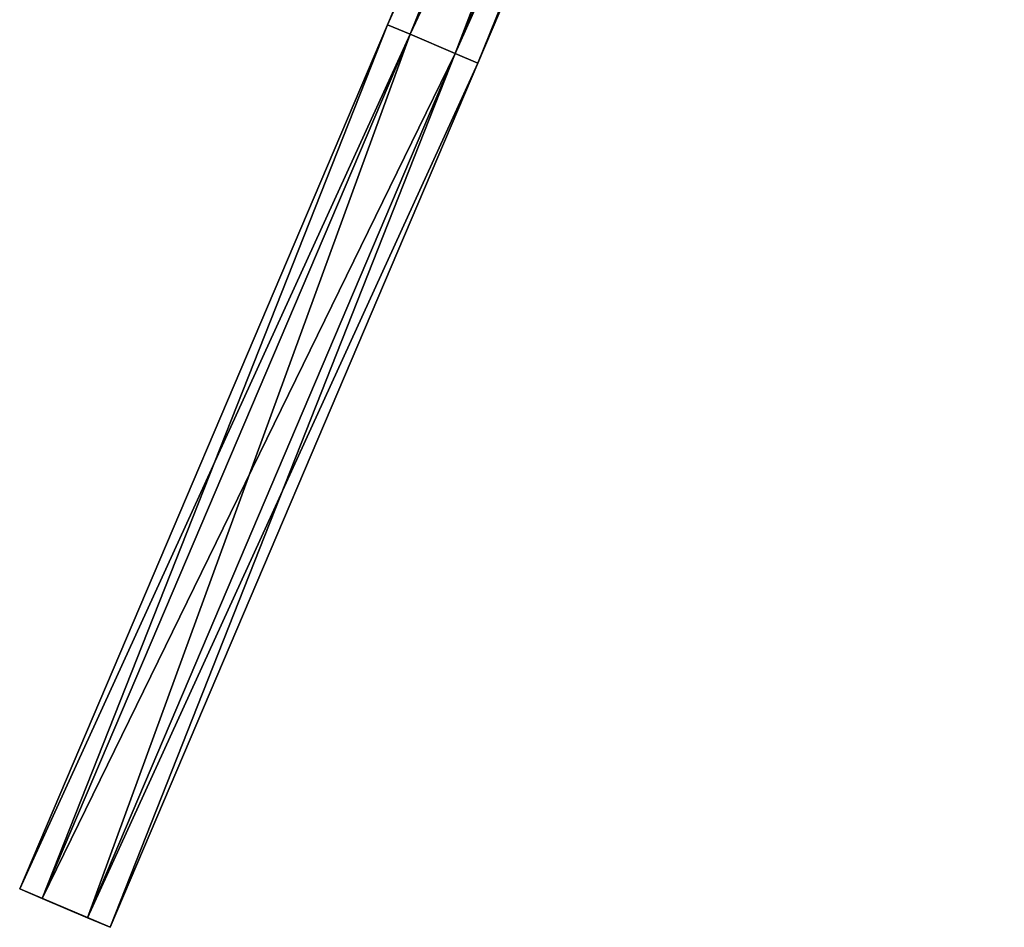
# Model space of a CAD drawing. Header units: millimetres. Extents: x -28.2 to 28.2, y -16.2 to 32.5.
# Tile 1 of 26: x -28.2 to -13.1, y -5.4 to 8.4. Entities that reach past the tile are written whole.
import ezdxf

# ---------------------------------------------------------------- set-up
doc = ezdxf.new("R2010")
doc.units = ezdxf.units.MM
doc.header["$LTSCALE"] = 101.851852
for name, color, linetype in [('121', 7, 'CONTINUOUS'), ('122', 7, 'CONTINUOUS'), ('123', 7, 'CONTINUOUS'), ('124', 7, 'CONTINUOUS'), ('125', 7, 'CONTINUOUS')]:
    doc.layers.add(name, color=color, linetype=linetype)

msp = doc.modelspace()

# ---------------------------------------------------------------- linework, layer by layer
at = {"layer": '121', "linetype": 'Continuous'}
for points in [[(-27.845, -5.002, -1.85), (-28.19, -4.855, -2.5), (-27.155, -5.296, -1.85), (-27.845, -5.002, -1.85)], [(-27.155, -5.296, -1.85), (-28.19, -4.855, -2.5), (-26.81, -5.443, -2.5), (-27.155, -5.296, -1.85)], [(-26.81, -5.443, -2.5), (-28.19, -4.855, -2.5), (-27.845, -5.002, -3.15), (-26.81, -5.443, -2.5)], [(-27.155, -5.296, -3.15), (-26.81, -5.443, -2.5), (-27.845, -5.002, -3.15), (-27.155, -5.296, -3.15)]]:
    msp.add_3dface(points, dxfattribs=at)
at = {"layer": '122', "linetype": 'Continuous'}
for points in [[(-28.19, -4.855, -2.5), (-27.845, -5.002, -1.85), (-22.569, 8.348, -2.5), (-28.19, -4.855, -2.5)], [(-22.569, 8.348, -2.5), (-27.845, -5.002, -1.85), (-22.224, 8.201, -1.85), (-22.569, 8.348, -2.5)], [(-27.845, -5.002, -1.85), (-27.155, -5.296, -1.85), (-22.224, 8.201, -1.85), (-27.845, -5.002, -1.85)], [(-22.224, 8.201, -1.85), (-27.155, -5.296, -1.85), (-21.534, 7.907, -1.85), (-22.224, 8.201, -1.85)], [(-27.155, -5.296, -1.85), (-26.81, -5.443, -2.5), (-21.534, 7.907, -1.85), (-27.155, -5.296, -1.85)], [(-21.534, 7.907, -1.85), (-26.81, -5.443, -2.5), (-21.189, 7.761, -2.5), (-21.534, 7.907, -1.85)]]:
    msp.add_3dface(points, dxfattribs=at)
at = {"layer": '123', "linetype": 'Continuous'}
for points in [[(-28.19, -4.855, -2.5), (-22.569, 8.348, -2.5), (-22.224, 8.201, -3.15), (-28.19, -4.855, -2.5)], [(-27.845, -5.002, -3.15), (-28.19, -4.855, -2.5), (-22.224, 8.201, -3.15), (-27.845, -5.002, -3.15)], [(-21.534, 7.907, -3.15), (-27.845, -5.002, -3.15), (-22.224, 8.201, -3.15), (-21.534, 7.907, -3.15)], [(-27.155, -5.296, -3.15), (-27.845, -5.002, -3.15), (-21.534, 7.907, -3.15), (-27.155, -5.296, -3.15)], [(-21.189, 7.761, -2.5), (-27.155, -5.296, -3.15), (-21.534, 7.907, -3.15), (-21.189, 7.761, -2.5)], [(-26.81, -5.443, -2.5), (-27.155, -5.296, -3.15), (-21.189, 7.761, -2.5), (-26.81, -5.443, -2.5)]]:
    msp.add_3dface(points, dxfattribs=at)
at = {"layer": '124', "linetype": 'Continuous'}
for points in [[(-22.569, 8.348, -2.5), (-22.224, 8.201, -1.85), (-14.525, 27.243, -2.5), (-22.569, 8.348, -2.5)], [(-14.525, 27.243, -2.5), (-22.224, 8.201, -1.85), (-14.18, 27.096, -1.85), (-14.525, 27.243, -2.5)], [(-22.224, 8.201, -1.85), (-21.534, 7.907, -1.85), (-14.18, 27.096, -1.85), (-22.224, 8.201, -1.85)], [(-14.18, 27.096, -1.85), (-21.534, 7.907, -1.85), (-13.49, 26.802, -1.85), (-14.18, 27.096, -1.85)], [(-21.534, 7.907, -1.85), (-21.189, 7.761, -2.5), (-13.49, 26.802, -1.85), (-21.534, 7.907, -1.85)], [(-13.49, 26.802, -1.85), (-21.189, 7.761, -2.5), (-13.145, 26.655, -2.5), (-13.49, 26.802, -1.85)]]:
    msp.add_3dface(points, dxfattribs=at)
at = {"layer": '125', "linetype": 'Continuous'}
for points in [[(-22.569, 8.348, -2.5), (-14.525, 27.243, -2.5), (-14.18, 27.096, -3.15), (-22.569, 8.348, -2.5)], [(-22.224, 8.201, -3.15), (-22.569, 8.348, -2.5), (-14.18, 27.096, -3.15), (-22.224, 8.201, -3.15)], [(-13.49, 26.802, -3.15), (-22.224, 8.201, -3.15), (-14.18, 27.096, -3.15), (-13.49, 26.802, -3.15)], [(-21.534, 7.907, -3.15), (-22.224, 8.201, -3.15), (-13.49, 26.802, -3.15), (-21.534, 7.907, -3.15)], [(-13.145, 26.655, -2.5), (-21.534, 7.907, -3.15), (-13.49, 26.802, -3.15), (-13.145, 26.655, -2.5)], [(-21.189, 7.761, -2.5), (-21.534, 7.907, -3.15), (-13.145, 26.655, -2.5), (-21.189, 7.761, -2.5)]]:
    msp.add_3dface(points, dxfattribs=at)

doc.saveas('drawing.dxf')
